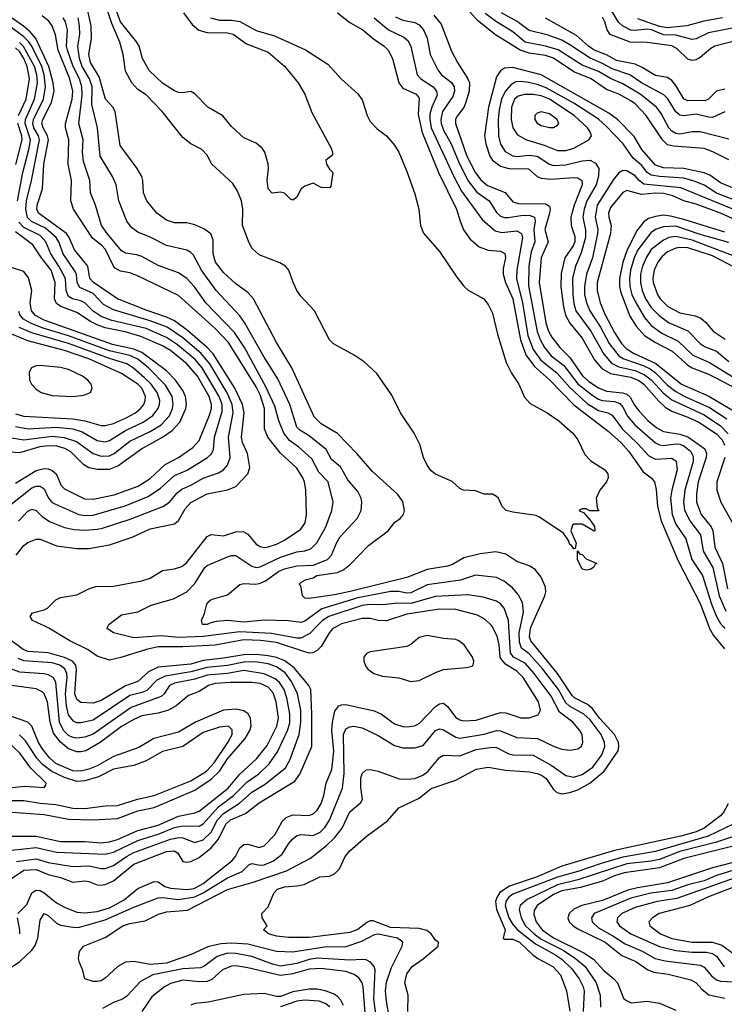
# Model space of a CAD drawing. Header units: inches. Extents: x 1308407 to 1441228, y 959628 to 1036311.
# Tile 100 of 256: x 1365390 to 1368848, y 988145 to 992980. Entities that reach past the tile are written whole.
import ezdxf

# ---------------------------------------------------------------- set-up
doc = ezdxf.new("R2010")
doc.units = ezdxf.units.IN
doc.header["$MEASUREMENT"] = 0
doc.layers.add('B3968', color=7, linetype='Continuous')
doc.layers.add('B3969', color=7, linetype='Continuous')

msp = doc.modelspace()

# ---------------------------------------------------------------- linework, layer by layer
at = {"layer": 'B3968', "color": 5}
for points, elevation in [([(1365350, 988326.7), (1365390, 988355), (1365449.2, 988410), (1365465.9, 988434.1), (1365479.6, 988470), (1365490, 988558.4), (1365510, 988590.2), (1365530, 988580.8), (1365570, 988543.3), (1365590, 988534), (1365662.1, 988522.1), (1365682.8, 988522.8), (1365810, 988559.2), (1365950, 988622.1), (1366070, 988666.8), (1366090, 988668.8), (1366170, 988659.5), (1366250, 988673), (1366290, 988692), (1366410, 988766.5), (1366482.3, 988797.7), (1366514.8, 988830), (1366530, 988836), (1366568.3, 988828.3), (1366590, 988829.2), (1366634.9, 988850), (1366678.4, 988881.6), (1366710, 988932.8), (1366730, 988957.9), (1366750, 988973.5), (1366770, 988978.7), (1366830, 988973.6), (1366865.4, 988990), (1366887.6, 989012.4), (1366910.2, 989049.8), (1366973.5, 989206.5), (1366982.1, 989277.9), (1366979.9, 989470), (1366990, 989496.8), (1367010, 989507.3), (1367030.1, 989510.1), (1367070, 989502), (1367150, 989464.4), (1367230, 989415.7), (1367270, 989403.7), (1367330, 989403.9), (1367370, 989415), (1367430, 989489.4), (1367450, 989497.5), (1367470, 989492.6), (1367530, 989456.3), (1367550, 989451.5), (1367670, 989471.6), (1367730, 989489.7), (1367750, 989488.3), (1367830, 989455.7), (1367930.8, 989450.8), (1368013.7, 989410), (1368050, 989398.5), (1368090, 989392.6), (1368130, 989398.6), (1368146.8, 989413.2), (1368153.8, 989430), (1368149.9, 989470), (1368138.6, 989490), (1368104.9, 989530), (1368039.6, 989579.6), (1367997.9, 989657.9), (1367914.6, 989770), (1367870, 989819.4), (1367814.2, 989850), (1367798.5, 989870), (1367790.6, 990000)], 3060), ([(1365381.4, 988590), (1365424.6, 988635.4), (1365450, 988692.7), (1365470, 988706), (1365490, 988702.9), (1365510, 988692.9), (1365570, 988642.5), (1365610, 988622.5), (1365670, 988597.7), (1365710, 988593.3), (1365770, 988599.8), (1365830, 988618.5), (1365902.3, 988657.7), (1365970, 988713.3), (1366050, 988748.3), (1366070, 988745.8), (1366103, 988723), (1366130, 988714.9), (1366210, 988708), (1366246.7, 988713.3), (1366290, 988738.1), (1366430.9, 988849.1), (1366448.7, 988871.3), (1366470, 988912.5), (1366490, 988929.6), (1366510, 988930.5), (1366564.7, 988915.3), (1366590, 988923.3), (1366642.5, 988977.5), (1366677.8, 989042.2), (1366697.6, 989062.4), (1366730, 989075.8), (1366810, 989072.6), (1366830, 989080.1), (1366850, 989098.3), (1366869.1, 989130.9), (1366882.8, 989170), (1366894.3, 989230), (1366922.3, 989297.7), (1366932, 989388), (1366922.1, 989490), (1366924.5, 989530), (1366936.3, 989583.7), (1366956.4, 989610), (1366970, 989616), (1366990, 989617.1), (1367130, 989586.6), (1367166, 989570), (1367230, 989522.9), (1367270, 989509.1), (1367290, 989506.9), (1367327.8, 989512.2), (1367350, 989524.4), (1367430, 989607), (1367450, 989619.8), (1367470, 989622.8), (1367490, 989607.8), (1367530, 989553.4), (1367550, 989542.2), (1367570, 989537.5), (1367630, 989540.7), (1367750, 989577.5), (1367775.5, 989575.5), (1367850, 989551.8), (1367890, 989551.4), (1367934.3, 989565.7), (1367946.8, 989590), (1367936.6, 989630), (1367861.7, 989750), (1367830, 989781.5), (1367774.9, 989814.9), (1367755.8, 989835.8), (1367748.6, 989850), (1367742.9, 989910), (1367733, 989953), (1367708.2, 990000)], 3080), ([(1366945.8, 990000), (1366927.5, 989990), (1366910, 989969.9), (1366870, 989901.8), (1366850, 989882), (1366828.9, 989871.1), (1366810, 989869.9), (1366790, 989875.2), (1366650, 989921.4), (1366571, 989931), (1366490, 989933.9), (1366350, 989909), (1366190, 989900.6), (1366070, 989900.2), (1366013, 989887), (1365887.1, 989847.1), (1365830, 989835.6), (1365770, 989854.2), (1365725.4, 989885.4), (1365635.6, 989930), (1365532.3, 989992.3), (1365516, 990000)], 3080), ([(1367219.6, 987990), (1367190, 988160.7), (1367184.6, 988210), (1367190, 988253.8), (1367214.9, 988325.1), (1367267.8, 988430), (1367269.8, 988450), (1367243.9, 988470), (1367150, 988489.9), (1367130, 988485.8), (1367067.3, 988452.7), (1366990, 988426.6), (1366885.6, 988425.6), (1366730, 988400.4), (1366650, 988404), (1366510, 988440.4), (1366430, 988445.6), (1366377.9, 988442.1), (1366312.6, 988427.4), (1366231.3, 988388.7), (1366110, 988346), (1366030, 988340.7), (1365950, 988355.1), (1365908.8, 988351.2), (1365871.6, 988330), (1365810, 988272.3), (1365790, 988260.5), (1365770, 988257.4), (1365750, 988257.4), (1365709.2, 988270), (1365699.3, 988310), (1365682.7, 988350), (1365679.3, 988370), (1365684.1, 988404.1), (1365702.4, 988430), (1365810, 988473), (1365896.4, 988530), (1365930, 988541.8), (1366005.6, 988554.4), (1366071.9, 988588.1), (1366110, 988599), (1366213.1, 988606.9), (1366410, 988708), (1366535.7, 988744.3), (1366700, 988800), (1366817.4, 988862.6), (1366896.1, 988923.9), (1366936.1, 988963.9), (1366973.4, 989010), (1367009.9, 989090), (1367064.4, 989135.6), (1367072.7, 989150), (1367063.5, 989210), (1367064.7, 989255.3), (1367070, 989278), (1367090, 989295.6), (1367110, 989297.3), (1367150, 989290.2), (1367251.6, 989251.6), (1367290, 989249.7), (1367330, 989254.2), (1367368.4, 989270), (1367392.3, 989287.7), (1367450, 989356.8), (1367470, 989368.1), (1367550, 989365.5), (1367630, 989396.4), (1367710, 989407.6), (1367730, 989406), (1367790, 989374.9), (1367810, 989369.7), (1367910, 989367.9), (1367999.1, 989319.1), (1368070, 989268.3), (1368110, 989260.1), (1368150, 989272.6), (1368202.7, 989310), (1368247.9, 989370), (1368262, 989410), (1368260.8, 989430), (1368243.5, 989470), (1368190, 989541.7), (1368158.5, 989570), (1368089.1, 989609.1), (1368070, 989625.4), (1368035.1, 989690), (1367956.8, 989790), (1367890, 989865.7), (1367853, 989893), (1367843.7, 989923.7), (1367840.8, 989970), (1367847.3, 990000)], 3040), ([(1366846.7, 990000), (1366813.5, 989966.5), (1366770, 989942.9), (1366750, 989942.3), (1366626.5, 989966.5), (1366470, 989974), (1366290, 989950.6), (1366170, 989946.9), (1366085, 989955), (1365950, 989944.7), (1365850, 989969.8), (1365819.7, 989990), (1365823.2, 990000)], 3060), ([(1367295.3, 988110), (1367296, 988190), (1367280.2, 988250), (1367290, 988294.6), (1367316.8, 988330), (1367370, 988368), (1367444, 988430), (1367445.1, 988450), (1367430, 988460.3), (1367409.3, 988490), (1367387.5, 988507.5), (1367350, 988517), (1367210, 988521.9), (1367125.1, 988554.9), (1367110, 988554.7), (1367093, 988547), (1367050, 988511.8), (1367010, 988496.5), (1366812.7, 988472.7), (1366710, 988472.7), (1366650, 988479.1), (1366611.8, 988490), (1366586, 988510), (1366604, 988530), (1366579.3, 988570), (1366579, 988590), (1366610, 988622.8), (1366638, 988690), (1366654.8, 988710), (1366690, 988721.9), (1366750, 988725.8), (1366786.3, 988733.7), (1366863.5, 988770), (1366910, 988774.4), (1366935.2, 988784.8), (1366959.8, 988810), (1366987.1, 988870), (1367010, 988898.2), (1367090, 988968.5), (1367194.6, 989045.4), (1367250.8, 989109.2), (1367350, 989157.6), (1367410, 989205.1), (1367530, 989245), (1367630, 989299.8), (1367690, 989308.8), (1367774.1, 989294.1), (1367890, 989285.7), (1367930, 989278.1), (1367951.6, 989270), (1367973.8, 989253.8), (1368010, 989199.2), (1368025.5, 989185.5), (1368050, 989179.1), (1368090, 989185.1), (1368130, 989198.7), (1368188.6, 989230), (1368259.2, 989290), (1368327, 989390), (1368331.1, 989410), (1368328.8, 989430), (1368308.7, 989470), (1368235, 989550), (1368199.1, 989599.1), (1368176.5, 989616.5), (1368113.3, 989650), (1368101.4, 989661.4), (1368030, 989768.5), (1367899.3, 989930), (1367892.4, 989950), (1367896.6, 989990), (1367901, 990000)], 3020), ([(1368771.6, 990000), (1368773.9, 989993.9), (1368795.4, 989955.4), (1368849.1, 989890)], 3020), ([(1368842.6, 990000), (1368850.5, 989990.5)], 3040), ([(1365300.3, 988730), (1365410, 988803.1), (1365470, 988806), (1365530, 988782.2), (1365590, 988766.9), (1365650, 988745), (1365710, 988751.3), (1365730, 988748.3), (1365770, 988731), (1365790, 988729.3), (1365810, 988732.6), (1365850, 988751.5), (1365950, 988832.4), (1366110, 988895.1), (1366150, 988898.2), (1366166.7, 988886.7), (1366190, 988846.6), (1366210, 988842.2), (1366230, 988846.4), (1366270, 988865.8), (1366330, 988913), (1366365, 988955), (1366402.4, 989030), (1366423.8, 989050), (1366498.1, 989081.9), (1366565.5, 989134.5), (1366739.8, 989240.2), (1366765, 989275), (1366824, 989410), (1366824.5, 989570), (1366818.1, 989690), (1366809.4, 989710), (1366737.7, 989797.7), (1366691.7, 989831.7), (1366650, 989848.1), (1366610, 989856.2), (1366550, 989862), (1366490, 989861.7), (1366390, 989843.9), (1366290, 989832.5), (1366230, 989815), (1366070, 989799.8), (1366021.8, 989778.2), (1365970, 989729.6), (1365910, 989708.2), (1365790, 989636.6), (1365750, 989622.8), (1365690, 989626.7), (1365670, 989641.4), (1365660.8, 989670), (1365669.4, 989790), (1365665.2, 989810), (1365649.2, 989829.2), (1365610, 989848), (1365530, 989870.4), (1365430, 989877.2), (1365407, 989887), (1365330, 989944)], 3120), ([(1365350, 988901.7), (1365470, 988914.6), (1365570, 988891.6), (1365810, 988881.8), (1365850, 988891.5), (1365970, 988949.8), (1366070, 988980), (1366150, 989012.5), (1366190, 989021.6), (1366270, 989019.3), (1366290, 989031), (1366365.1, 989114.9), (1366440.1, 989170), (1366504.1, 989235.9), (1366563.4, 989276.6), (1366614.1, 989325.9), (1366655.1, 989384.9), (1366704, 989490), (1366715.2, 989524.8), (1366716.3, 989570), (1366701.8, 989650), (1366688.2, 989690), (1366665.8, 989725.8), (1366643.5, 989743.5), (1366590, 989767.2), (1366490, 989783.5), (1366410, 989769.2), (1366310, 989761), (1366250, 989740.9), (1366150, 989721.8), (1366125.7, 989710), (1366099.1, 989670), (1366083.9, 989656.1), (1365937.5, 989602.5), (1365750, 989470.6), (1365710, 989456.6), (1365670, 989451.4), (1365650, 989455), (1365630, 989465.2), (1365604.7, 989490), (1365585.8, 989530), (1365566.7, 989726.7), (1365554.3, 989750), (1365530, 989762.6), (1365510, 989766.9), (1365390, 989775.9), (1365290, 989811.1)], 3160), ([(1365374.4, 988845.6), (1365470, 988858.4), (1365530, 988841.6), (1365650, 988821.7), (1365730, 988824.8), (1365790, 988811.6), (1365810, 988811.6), (1365850, 988825.7), (1365913.5, 988870), (1365950, 988889.5), (1366130, 988955.4), (1366170, 988964.2), (1366190, 988962.9), (1366250, 988938.8), (1366290, 988951.9), (1366329.3, 988990), (1366361.2, 989050), (1366390, 989082.5), (1366468.3, 989131.7), (1366530, 989186.1), (1366594.7, 989225.3), (1366693.9, 989306.1), (1366715.9, 989344.1), (1366761.2, 989470), (1366770, 989530), (1366769.7, 989590), (1366753.1, 989670), (1366723.2, 989730), (1366692.1, 989772.1), (1366650, 989801.3), (1366610, 989816.5), (1366546.1, 989826.1), (1366490, 989825.6), (1366410, 989808), (1366310, 989799.1), (1366230, 989777), (1366103.2, 989756.8), (1366063.6, 989736.4), (1366013.5, 989686.5), (1365990, 989675.7), (1365930, 989660.7), (1365750, 989539.7), (1365690, 989526.2), (1365670, 989527.7), (1365654.8, 989534.8), (1365630, 989566.8), (1365619.4, 989610), (1365614.4, 989670), (1365622.1, 989750), (1365620.6, 989770), (1365611.5, 989791.5), (1365586.5, 989810), (1365550, 989821.5), (1365410, 989831), (1365382.7, 989842.7)], 3140), ([(1365350, 988970.4), (1365470, 988970.6), (1365590, 988944.2), (1365710, 988944.1), (1365790, 988938.3), (1365830, 988941.8), (1365870, 988954.1), (1365970, 988998.5), (1366070, 989024.2), (1366170, 989068.1), (1366250, 989084.8), (1366270, 989093.2), (1366413.2, 989206.8), (1366470, 989274.4), (1366552, 989350), (1366604.1, 989415.9), (1366652, 989510), (1366659.5, 989550), (1366649, 989630), (1366634.1, 989674.1), (1366610, 989701.5), (1366570, 989719.5), (1366530, 989725.3), (1366425.6, 989725.6), (1366350, 989719.8), (1366316.1, 989710), (1366270, 989681.5), (1366218.4, 989661.6), (1366157.2, 989610), (1366119.8, 989590), (1366070, 989573.7), (1365990, 989561.9), (1365950, 989544), (1365890, 989509.3), (1365784.2, 989430), (1365714, 989390), (1365690, 989384.1), (1365670, 989385.1), (1365630, 989399.6), (1365590, 989431.6), (1365556.3, 989476.3), (1365539.3, 989530), (1365526.6, 989630), (1365510.3, 989670), (1365499.8, 989679.8), (1365470, 989693.3), (1365350, 989710.3)], 3180), ([(1365330, 989089.8), (1365510, 989076.8), (1365630, 989053.7), (1365748.8, 989051.2), (1365870, 989057.8), (1365970, 989094.2), (1366050, 989110.9), (1366250, 989196.1), (1366330, 989250.9), (1366370, 989289.4), (1366410.1, 989349.9), (1366496, 989450), (1366520.1, 989490), (1366526.2, 989510), (1366523.2, 989550), (1366510.8, 989570.8), (1366490, 989585.8), (1366450, 989594.5), (1366390.1, 989589.9), (1366252.6, 989530), (1366170, 989481.5), (1366047.5, 989450), (1365974.8, 989405.2), (1365850, 989361), (1365770, 989315.8), (1365730, 989298.9), (1365690, 989289.5), (1365650, 989291.8), (1365567.9, 989327.9), (1365535.7, 989355.7), (1365500.2, 989400.2), (1365482.1, 989430), (1365450.2, 989510.2), (1365430, 989529.9), (1365350, 989557.5)], 3220), ([(1365310, 989145.7), (1365410, 989144.9), (1365490, 989131.9), (1365566.5, 989126.5), (1365650, 989108.6), (1365710, 989106), (1365810, 989119.5), (1365870, 989121.6), (1365968.1, 989151.9), (1366049.6, 989169.6), (1366230, 989242.1), (1366307, 989290), (1366344.6, 989330), (1366411, 989430), (1366432.6, 989470), (1366432.9, 989492.9), (1366414.3, 989510), (1366370, 989505), (1366290, 989479.9), (1366190, 989411.5), (1366090, 989386.7), (1366010, 989340.6), (1365950, 989317.4), (1365850, 989299), (1365777.4, 989262.6), (1365710, 989242.4), (1365670, 989239.7), (1365610, 989257.8), (1365548.1, 989288.1), (1365502.6, 989322.6), (1365474.1, 989354.1), (1365419, 989439), (1365388.3, 989468.3)], 3240), ([(1365290, 989202.7), (1365415.3, 989215.3), (1365510, 989208.8), (1365518.4, 989221.6), (1365519.3, 989230), (1365444.3, 989304.3), (1365390, 989377.6), (1365334.9, 989430)], 3260), ([(1368866.9, 989130), (1368846.4, 989090), (1368829.1, 989070.9), (1368750.1, 989010), (1368710, 988992.5), (1368634.8, 988970), (1368310, 988899.5), (1368050, 988823.5), (1367930.1, 988770), (1367794.4, 988725.6), (1367746.7, 988693.3), (1367731, 988669), (1367725.3, 988650), (1367729.8, 988610), (1367772.9, 988510), (1367763.5, 988470), (1367770, 988465.1), (1367810, 988465.1), (1367843.1, 988450), (1367907.9, 988387.9), (1367932.3, 988370), (1368007.4, 988330), (1368044.7, 988290), (1368074.1, 988210), (1368090.5, 988110.5)], 3020), ([(1368891.6, 989030), (1368768.8, 988970), (1368510, 988895.9), (1368350, 988867.9), (1368243.2, 988836.8), (1368130, 988796.6), (1368030, 988769.4), (1367810, 988685.3), (1367788.5, 988670), (1367776.6, 988650), (1367772.6, 988630), (1367790, 988570), (1367810, 988536.8), (1367833.5, 988510), (1367922.3, 988442.3), (1368017.1, 988390), (1368050, 988366.8), (1368099.1, 988319.1), (1368135.6, 988270), (1368155.4, 988230), (1368160.1, 988210), (1368156.3, 988110)], 3040), ([(1368970, 988995.4), (1368810, 988941.1), (1368630, 988895.3), (1368530, 988856.3), (1368490, 988847.7), (1368370, 988835.1), (1368130, 988756.3), (1368030, 988731.6), (1367880, 988660), (1367847, 988630), (1367840.9, 988610), (1367850.8, 988570), (1367872.6, 988530), (1367914.3, 988490), (1367950, 988464.1), (1368057.6, 988410), (1368117.2, 988370), (1368164.9, 988330), (1368220.1, 988250), (1368238.5, 988190), (1368240.5, 988130)], 3060), ([(1368976.9, 988943.1), (1368650, 988860.5), (1368530, 988814.4), (1368355.9, 988790), (1368310, 988775.9), (1368250, 988749.7), (1368142.4, 988717.6), (1368050, 988702.5), (1368010, 988684.6), (1367930.1, 988630), (1367914.9, 988605.1), (1367913.9, 988586.1), (1367924.9, 988550), (1367955, 988510), (1368010, 988471.5), (1368158.2, 988398.2), (1368206.4, 988366.4), (1368256.5, 988310), (1368306.4, 988270), (1368323.3, 988250), (1368354.2, 988174.2), (1368364.2, 988164.2), (1368391.5, 988151.5), (1368470, 988160.4), (1368530.1, 988150.1), (1368610, 988115.6)], 3080), ([(1368929.2, 988850.8), (1368790, 988814.8), (1368570, 988740.6), (1368422.8, 988717.2), (1368374.7, 988705.3), (1368250, 988654), (1368149.7, 988630.3), (1368108.9, 988611.1), (1368086.8, 988590), (1368080.9, 988570), (1368087.5, 988550), (1368106.3, 988530), (1368130, 988514.8), (1368263.4, 988450), (1368344.5, 988384.5), (1368414.5, 988354.5), (1368473.2, 988313.2), (1368502.8, 988302.8), (1368572.2, 988292.2), (1368684.7, 988264.7), (1368709.4, 988250), (1368738.3, 988218.3), (1368771.6, 988191.6), (1368850, 988174.3)], 3120), ([(1368911.5, 988808.5), (1368810, 988777.8), (1368748.7, 988751.3), (1368670, 988732), (1368590, 988703.5), (1368486.9, 988690), (1368390, 988666.6), (1368210.1, 988590), (1368196, 988570), (1368199.3, 988550), (1368230, 988519.7), (1368301.7, 988481.7), (1368360.9, 988440.9), (1368445.6, 988405.6), (1368509.6, 988369.6), (1368558.4, 988358.4), (1368730, 988336.9), (1368750, 988327.2), (1368785, 988285), (1368810, 988265.2), (1368830, 988258.3), (1368895.7, 988255.7)], 3140), ([(1368930, 988776.3), (1368615.7, 988664.3), (1368519, 988650), (1368410, 988619.6), (1368345.6, 988590), (1368324.3, 988570), (1368320.1, 988550), (1368334, 988530), (1368390, 988491.3), (1368530, 988428.5), (1368610, 988409), (1368690, 988401.2), (1368761, 988401), (1368790, 988394.8), (1368810, 988381.6), (1368848.2, 988328.2)], 3160), ([(1368941.4, 988738.6), (1368770, 988671.9), (1368679.8, 988630), (1368529.3, 988590.7), (1368496, 988570), (1368477.5, 988550), (1368482.3, 988530), (1368534.4, 988490), (1368590, 988467.1), (1368690, 988450.6), (1368790.6, 988450.6), (1368835.6, 988435.6), (1368890, 988396.1)], 3180), ([(1365389.9, 988490), (1365391.1, 988511.1), (1365379.2, 988570)], 3080), ([(1367147.9, 988027.9), (1367127.5, 988170), (1367134.3, 988314.3), (1367129.9, 988329.9), (1367112.2, 988352.2), (1367090, 988362.4), (1367070, 988364.9), (1367010, 988361), (1366850, 988371.5), (1366810, 988364.5), (1366750, 988344.8), (1366670, 988332.3), (1366630, 988341.5), (1366530, 988379.8), (1366450, 988393.7), (1366410, 988395.3), (1366359.9, 988380.1), (1366294.3, 988330), (1366276.7, 988323.3), (1366190, 988318.3), (1366043.9, 988290), (1365983, 988257), (1365915.6, 988184.4), (1365894.9, 988170), (1365850, 988153.4), (1365795.8, 988124.2)], 3060), ([(1367095, 987970), (1367075.2, 988230), (1367070.7, 988250.7), (1367055, 988275), (1367031.8, 988291.8), (1366990, 988305.5), (1366870, 988320.1), (1366810, 988316.7), (1366730, 988293.6), (1366670, 988286), (1366510, 988323.3), (1366450, 988332.8), (1366430, 988331.8), (1366385.9, 988314.1), (1366333.3, 988266.7), (1366310, 988256.1), (1366270, 988254.7), (1366190, 988262.8), (1366130, 988247.2), (1366100.8, 988230), (1366039.1, 988180.9), (1365989.4, 988110)], 3080), ([(1366978.8, 988138.8), (1366965.6, 988165.6), (1366950, 988183.4), (1366930, 988196.7), (1366890, 988211), (1366850, 988218.8), (1366810, 988218.7), (1366730, 988206), (1366670, 988182.5), (1366650, 988183), (1366590, 988197), (1366490, 988193.5), (1366315.3, 988155.3), (1366250, 988148.4), (1366230, 988139.9)], 3120), ([(1366911.7, 988131.7), (1366889, 988149), (1366860.5, 988160.5), (1366790, 988165.6), (1366750, 988159.9), (1366670, 988131.8)], 3140)]:
    msp.add_lwpolyline(points, dxfattribs=dict(at, elevation=elevation))
at = {"layer": 'B3968', "color": 5, "elevation": 3120}
msp.add_lwpolyline([(1367390, 989955.4), (1367350, 989945.9), (1367310, 989912.4), (1367290, 989901.8), (1367110, 989876.5), (1367092.1, 989867.9), (1367079.7, 989850), (1367079, 989830), (1367087, 989807), (1367099.2, 989790), (1367127.6, 989770), (1367170, 989757), (1367250, 989747.3), (1367310, 989729.4), (1367350, 989735.3), (1367430, 989774.9), (1367470, 989789.7), (1367580.7, 989799.3), (1367610, 989805.8), (1367614.8, 989810), (1367618.6, 989830), (1367612.4, 989850), (1367571.1, 989910), (1367545.3, 989930), (1367530, 989936.6), (1367470, 989941.4)], close=True, dxfattribs=at)
at = {"layer": 'B3969', "color": 5}
for points, elevation in [([(1366327.2, 992990), (1366370, 992978.7), (1366430, 992977.9), (1366470.6, 992970.6), (1366550, 992927.3), (1366640.3, 992900.3), (1366793, 992833), (1366901.5, 992761.5), (1366970, 992688), (1367050, 992616.1), (1367070, 992586.7), (1367094.6, 992510), (1367110, 992480.8), (1367144.5, 992444.5), (1367190.2, 992410), (1367230, 992363.6), (1367250, 992329), (1367290, 992234.9), (1367330, 992125.3), (1367349.5, 992050), (1367356.6, 991970), (1367371.3, 991931.3), (1367450, 991842), (1367535.2, 991715.2), (1367570, 991671.1), (1367591.7, 991651.7), (1367667.9, 991610), (1367690, 991582), (1367710, 991538.3), (1367735.4, 991435.4), (1367777.2, 991297.2), (1367803.5, 991243.5), (1367839.4, 991190), (1367867.2, 991127.2), (1367895.9, 991095.9), (1367979.1, 991050), (1368035.9, 991010), (1368105.2, 990950), (1368130, 990917), (1368164.3, 990844.3), (1368193.6, 990813.6), (1368262, 990770), (1368275.8, 990750), (1368278, 990730), (1368270.7, 990710), (1368237.3, 990670), (1368218.8, 990630), (1368223.6, 990583.6), (1368232, 990568), (1368188, 990568), (1368170, 990578), (1368150, 990578), (1368134, 990570), (1368158, 990558), (1368190, 990522), (1368210.7, 990490.7), (1368212, 990470), (1368209, 990469), (1368150, 990502), (1368110, 990502), (1368102.8, 990497.2), (1368094.8, 990470), (1368121.6, 990410), (1368116, 990384), (1368110, 990382), (1368098.6, 990398.6), (1368090, 990402.9), (1368083.1, 990423.1), (1368058.2, 990458.2), (1367938, 990538), (1367924.7, 990544.7), (1367810, 990561.1), (1367777.2, 990570), (1367758, 990590), (1367739.3, 990630), (1367730, 990639.3), (1367710, 990649.3), (1367669.5, 990649.5), (1367626.8, 990666.8), (1367568.7, 990670), (1367550, 990678), (1367512.9, 990712.9), (1367430, 990748.4), (1367410, 990765.1), (1367390, 990792), (1367372.3, 990830), (1367353.2, 990893.2), (1367326.6, 990950), (1367258.9, 991050), (1367215.9, 991135.9), (1367142.5, 991242.5), (1367080.7, 991300.7), (1367032.3, 991332.3), (1366930, 991387.8), (1366910, 991407.8), (1366836.1, 991550), (1366770, 991622.4), (1366750, 991651), (1366730, 991693.7), (1366711.3, 991750), (1366695.3, 991770), (1366666.7, 991786.7), (1366565, 991825), (1366530, 991858.9), (1366512.1, 991892.1), (1366483.4, 991970), (1366485.2, 992050), (1366477.9, 992090), (1366458.3, 992138.3), (1366435.4, 992175.4), (1366332.5, 992270), (1366310, 992314.5), (1366283.6, 992343.6), (1366230, 992370.8), (1366190, 992401.1), (1366088.5, 992530), (1366010, 992611.1), (1365970, 992637.4), (1365941.1, 992670), (1365910, 992728.2), (1365897.4, 992810), (1365880.6, 992870), (1365842.2, 992962.2), (1365790, 993121.1)], 2980), ([(1367901, 990000), (1367967, 990150), (1367971.8, 990170), (1367970, 990193.6), (1367950, 990242.6), (1367919.8, 990279.8), (1367890, 990297.4), (1367830, 990319), (1367775.8, 990355.8), (1367726.4, 990366.4), (1367650, 990357.7), (1367570, 990337.8), (1367514.6, 990305.4), (1367490, 990297), (1367390, 990280.3), (1367290, 990240.1), (1367011.8, 990171.8), (1366935.8, 990155.8), (1366810, 990137.6), (1366790, 990139.7), (1366778.7, 990150), (1366771.7, 990191.7), (1366762.7, 990210), (1366770, 990216.3), (1366792.7, 990230), (1366830, 990239.8), (1366848.6, 990250), (1366950, 990265.6), (1366980.3, 990279.7), (1367013.3, 990306.7), (1367101.5, 990398.5), (1367198, 990470), (1367229.3, 990510.7), (1367257.8, 990530), (1367274, 990550), (1367279.2, 990570), (1367270, 990613.5), (1367244.8, 990650), (1367121.2, 990761.2), (1367044.5, 990850), (1366950, 990947.6), (1366870, 990995.2), (1366834.9, 991030), (1366724.9, 991270), (1366650, 991394.8), (1366537.4, 991610), (1366510, 991640.6), (1366450, 991683.2), (1366390, 991738), (1366351.4, 991790), (1366339.7, 991830), (1366339.4, 991899.4), (1366327.8, 991927.8), (1366293.4, 991953.4), (1366250, 991973), (1366210, 991982), (1366150, 991983), (1366110, 991995.6), (1366062.8, 992030), (1366013.7, 992090), (1365997.3, 992130), (1365995, 992190), (1365989.1, 992210), (1365965.8, 992250), (1365883.1, 992363.1), (1365858.5, 992530), (1365846.9, 992550), (1365811.6, 992590), (1365779.8, 992699.8), (1365737.3, 992770), (1365728.9, 992810), (1365742.8, 992890), (1365740.8, 992950), (1365723.8, 993023.8)], 3020), ([(1366193.2, 993013.2), (1366236.5, 992956.5), (1366269, 992929), (1366310, 992917), (1366410, 992915.8), (1366437.6, 992910), (1366502.3, 992862.3), (1366610, 992820.8), (1366690, 992752.6), (1366756.3, 992670), (1366790, 992615.3), (1366824.1, 992524.1), (1366918.8, 992350), (1366926, 992330), (1366924.7, 992315.3), (1366892, 992290), (1366896, 992270), (1366910, 992246.8), (1366926.8, 992230), (1366917.3, 992162.7), (1366910, 992155.3), (1366870, 992156), (1366830, 992178), (1366790, 992162.7), (1366771, 992150), (1366750, 992108.7), (1366730, 992094), (1366719, 992099), (1366689.1, 992129.1), (1366670, 992134), (1366629.1, 992129.1), (1366609, 992150), (1366604.5, 992190), (1366611.6, 992250), (1366609.7, 992270), (1366593.7, 992330), (1366580.5, 992350), (1366550, 992373.7), (1366490, 992400.4), (1366430, 992455.6), (1366387.5, 992507.5), (1366314, 992550), (1366250, 992615.6), (1366230, 992627.8), (1366190, 992621.5), (1366170, 992623.1), (1366150, 992631.1), (1366090, 992668.7), (1366026, 992730), (1365992.1, 992790), (1365975.5, 992850), (1365964.7, 992870), (1365885.3, 992970), (1365855, 993050)], 2960), ([(1366950, 993013.6), (1367010, 992966.9), (1367074.3, 992930), (1367125.7, 992885.7), (1367178.6, 992850), (1367198.4, 992830), (1367220.4, 992790), (1367250, 992669.4), (1367270, 992644.5), (1367335.1, 992615.1), (1367350, 992594.9), (1367346.1, 992513.9), (1367365.7, 992425.7), (1367445.6, 992230), (1367533.9, 992050), (1367551.3, 991990), (1367568.9, 991948.9), (1367601.6, 991901.6), (1367645, 991865), (1367690, 991848.2), (1367750, 991843.1), (1367771.4, 991831.4), (1367773.8, 991810), (1367762.3, 991757.7), (1367762.1, 991730), (1367774.6, 991690), (1367810.3, 991610), (1367847.9, 991407.9), (1367874.8, 991334.8), (1367916.6, 991276.6), (1367990, 991211.2), (1368110, 991089.4), (1368278.8, 990958.8), (1368341.6, 990901.6), (1368379.7, 990859.7), (1368450, 990759.2), (1368489.5, 990729.5), (1368505.5, 990710), (1368513.5, 990673.5), (1368520.1, 990590), (1368538.6, 990518.6), (1368622.4, 990322.4), (1368730, 990113.2), (1368771.6, 990000)], 3020), ([(1367423.1, 993003.1), (1367458.4, 992958.4), (1367510, 992824.9), (1367538.9, 992770), (1367589.6, 992690), (1367597, 992670), (1367595.8, 992630), (1367578.5, 992570), (1367570, 992549.2), (1367535.3, 992504.7), (1367529.7, 992490), (1367529.3, 992470), (1367584.3, 992310), (1367627.4, 992227.4), (1367653.3, 992193.3), (1367686.6, 992166.6), (1367772.2, 992132.2), (1367810, 992085), (1367838.1, 992078.1), (1367970, 992075.3), (1367990, 992064), (1367993.6, 992050), (1367990.4, 992030.4), (1367967, 991950), (1367984.3, 991890), (1367949.8, 991810), (1367939.1, 991690), (1367971.6, 991491.6), (1367985.9, 991450), (1368001.8, 991421.8), (1368040.3, 991370), (1368090, 991321.6), (1368152, 991232), (1368183.5, 991203.5), (1368230, 991172.8), (1368270, 991155.3), (1368348.3, 991148.3), (1368370, 991141.1), (1368386.2, 991126.2), (1368407.4, 991087.4), (1368430, 991057.7), (1368472.5, 991012.5), (1368516.5, 990976.5), (1368550, 990957.6), (1368630, 990945.3), (1368670, 990932.1), (1368752.3, 990872.3), (1368761.4, 990850), (1368759.9, 990830), (1368719.4, 990710), (1368711.3, 990651.3), (1368711.6, 990610), (1368734.4, 990550), (1368783.5, 990490), (1368791.8, 990471.8), (1368801.8, 990390), (1368840.1, 990310), (1368864.6, 990184.6)], 3080), ([(1368870, 992292), (1368791.8, 992331.8), (1368750, 992347.1), (1368598.6, 992358.6), (1368570, 992366.1), (1368544.8, 992390), (1368464.9, 992510), (1368410, 992567.5), (1368390, 992582.3), (1368330, 992614), (1368270, 992638.2), (1368194.3, 992690), (1368110, 992723.7), (1368010, 992791.2), (1367970, 992804.6), (1367890, 992816.6), (1367846, 992830), (1367725.8, 992905.8), (1367636.8, 992976.8), (1367599.2, 993019.2)], 3080), ([(1368870, 992392.8), (1368730, 992429.1), (1368690, 992429.9), (1368630, 992418.8), (1368610, 992421.8), (1368590, 992433.4), (1368576.2, 992450), (1368538.9, 992518.9), (1368515, 992550), (1368435.3, 992615.3), (1368350, 992665.1), (1368290, 992691.3), (1368230, 992725.8), (1368150, 992756.9), (1368032.4, 992832.4), (1367970, 992851), (1367870, 992870.6), (1367810, 992920.5), (1367730, 992969.3), (1367674.7, 993010)], 3060), ([(1368850, 992527.9), (1368790, 992500.4), (1368770, 992501.2), (1368710, 992516.9), (1368650, 992507.8), (1368630, 992510.9), (1368610, 992528.1), (1368571.2, 992591.2), (1368551.8, 992611.8), (1368442.5, 992670), (1368384.2, 992710), (1368298.6, 992738.6), (1368250, 992765.6), (1368190, 992790.7), (1368090, 992857.6), (1368050, 992879.2), (1367984.3, 992904.3), (1367890, 992927.8), (1367832.1, 992972.1), (1367753.9, 993013.9)], 3040), ([(1368930, 992946.3), (1368770, 992915), (1368710, 992886.7), (1368690, 992882.4), (1368610, 992904.6), (1368550, 992905.2), (1368491.4, 992930), (1368470, 992934.2), (1368410, 992926.8), (1368390, 992929), (1368348.8, 992950), (1368328.6, 992968.6), (1368290, 993033)], 2960), ([(1365372.7, 990350), (1365410, 990397.4), (1365430, 990412.6), (1365470, 990429.4), (1365490, 990429.4), (1365570, 990396.6), (1365670, 990383), (1365730, 990383.4), (1365830, 990402), (1365941.9, 990438.1), (1366030, 990479), (1366150, 990503.9), (1366170, 990521.1), (1366201.9, 990578.1), (1366230.3, 990609.7), (1366310, 990652.4), (1366410, 990671.4), (1366450, 990686.9), (1366510.4, 990749.6), (1366518.9, 990781.1), (1366507.7, 990850), (1366483.3, 990903.3), (1366477.9, 990930), (1366491, 991050), (1366484.2, 991090), (1366446.4, 991170), (1366339.5, 991339.5), (1366310, 991370.5), (1366213.8, 991453.8), (1366150, 991501.1), (1366110, 991519.8), (1366010, 991553.1), (1365870, 991609.6), (1365751.9, 991690), (1365734.8, 991710), (1365724.7, 991770), (1365658.8, 991850), (1365633.3, 991910), (1365619.6, 991930), (1365481.6, 992030), (1365474.7, 992050), (1365475.7, 992070), (1365501.5, 992150), (1365509, 992270), (1365531, 992390), (1365527.1, 992410), (1365504.4, 992450), (1365499.2, 992470), (1365503.8, 992490), (1365546.3, 992573.7), (1365558.7, 992630), (1365554.3, 992670), (1365533.4, 992750), (1365468.4, 992888.4), (1365441, 992921), (1365408.9, 992948.9), (1365350.3, 992990)], 3120), ([(1365516, 990000), (1365452.8, 990030), (1365440.5, 990050), (1365452.7, 990067.3), (1365510, 990081.8), (1365525.6, 990090), (1365568.1, 990131.9), (1365590, 990142.9), (1365670, 990155.5), (1365730, 990185.6), (1365763.7, 990196.3), (1365850, 990197.4), (1365990, 990223.8), (1366030, 990238.1), (1366090, 990275.5), (1366150, 990284.1), (1366184.9, 990295.1), (1366210, 990315.1), (1366310, 990442.3), (1366330, 990451.9), (1366390, 990445.5), (1366450, 990465.7), (1366486.4, 990466.4), (1366510, 990453.9), (1366550, 990405.1), (1366570, 990392.6), (1366590, 990388.7), (1366610, 990391.1), (1366650, 990404.4), (1366690, 990424.4), (1366770, 990478.2), (1366791.1, 990510), (1366798.1, 990550), (1366794.2, 990670), (1366787.7, 990710), (1366779.6, 990730), (1366750, 990778.4), (1366670, 990851.5), (1366608, 990930), (1366591.7, 990971.7), (1366591.2, 991070), (1366570, 991137.1), (1366550, 991177.7), (1366414.1, 991394.1), (1366350, 991463.7), (1366170, 991626.1), (1365964.6, 991724.6), (1365930, 991736.9), (1365885.1, 991745.1), (1365859.3, 991759.3), (1365850, 991770), (1365811.3, 991851.3), (1365792.2, 991872.2), (1365746.7, 991906.7), (1365653.7, 992050), (1365641.3, 992090), (1365643.6, 992190), (1365627.4, 992270), (1365630.6, 992390), (1365614.7, 992450), (1365614, 992470), (1365647.9, 992590), (1365651.5, 992630), (1365636.5, 992690), (1365578.6, 992830), (1365565.7, 992905.7), (1365549.9, 992950), (1365532.5, 992972.5), (1365499.9, 992999.9)], 3080), ([(1365823.2, 990000), (1365826.6, 990010), (1365890, 990057.2), (1365970, 990072.4), (1366035.8, 990104.2), (1366144.3, 990135.7), (1366210, 990170.8), (1366249.2, 990210.8), (1366297.8, 990290), (1366310, 990300.2), (1366410, 990342.2), (1366430, 990348.3), (1366450, 990348.3), (1366530, 990296.3), (1366550, 990290.6), (1366570, 990292.4), (1366670, 990340.4), (1366750, 990366.2), (1366790, 990371.1), (1366818.7, 990381.3), (1366848.5, 990411.5), (1366893.1, 990490), (1366921.6, 990570), (1366928.4, 990610), (1366903.4, 990710), (1366858.4, 990758.4), (1366823.4, 990823.4), (1366760.2, 990880.2), (1366713.6, 990913.6), (1366686.7, 990950), (1366661.1, 991010), (1366642.1, 991082.1), (1366597.2, 991177.2), (1366493.9, 991370), (1366443.8, 991443.8), (1366303.4, 991590), (1366247.5, 991667.5), (1366210, 991709.9), (1366170, 991736.5), (1366070, 991772.6), (1365990, 991816.7), (1365965.3, 991825.3), (1365910, 991834.3), (1365890, 991845.6), (1365818.8, 991930), (1365791.6, 991970), (1365762.6, 992070), (1365737.4, 992130), (1365733.7, 992190), (1365703.3, 992283.3), (1365698.4, 992330), (1365701, 992390), (1365680.3, 992470), (1365695.9, 992610), (1365694.6, 992650), (1365682.9, 992690), (1365652.9, 992750), (1365624.3, 992830), (1365620.1, 992850), (1365624.5, 992930), (1365615, 992970), (1365603.8, 992990)], 3060), ([(1367847.3, 990000), (1367862.4, 990070), (1367858.4, 990118.4), (1367837.2, 990157.2), (1367808.4, 990190), (1367770, 990221.7), (1367730, 990240.5), (1367627.2, 990252.8), (1367552.8, 990227.2), (1367390, 990205.4), (1367310, 990166.1), (1367290, 990163.9), (1367250, 990172.1), (1367212.3, 990172.3), (1367050, 990140.8), (1366872.7, 990087.3), (1366790, 990026.2), (1366770, 990020.1), (1366710, 990027.2), (1366590, 990031.2), (1366490, 990020.6), (1366410, 990029.2), (1366354.9, 990025.1), (1366322.7, 990017.3), (1366310, 990009.5), (1366287.6, 990010), (1366282, 990030), (1366296.6, 990063.4), (1366308.1, 990110), (1366317.9, 990122.1), (1366330, 990132.9), (1366410, 990155.1), (1366470, 990206), (1366490, 990211.8), (1366548.3, 990208.3), (1366570, 990212.3), (1366596, 990224), (1366659.9, 990270), (1366690, 990283.3), (1366750, 990298.3), (1366830, 990302.1), (1366901, 990330), (1366920.2, 990350), (1366944.4, 990410), (1366961.4, 990438.6), (1367046.6, 990530), (1367066.6, 990570), (1367069.9, 990610), (1367066, 990630), (1367050, 990662.5), (1367000.8, 990720.8), (1366964.7, 990784.7), (1366920.9, 990820.9), (1366893.7, 990870), (1366810, 990937.3), (1366764.7, 990964.7), (1366750, 990979.8), (1366715.8, 991090), (1366656.2, 991216.2), (1366590, 991323.1), (1366493.9, 991493.9), (1366470, 991526.6), (1366354.3, 991650), (1366281.5, 991750), (1366243.1, 991823.1), (1366230, 991837), (1366210, 991847.9), (1366110, 991871.7), (1366030, 991912.2), (1365970, 991936.5), (1365939, 991959), (1365915, 991990), (1365876.1, 992090), (1365863.2, 992170), (1365844.9, 992210), (1365784.8, 992310), (1365771.7, 992450), (1365744.5, 992564.5), (1365745.1, 992650), (1365733.2, 992690), (1365696.5, 992750), (1365683.2, 992790), (1365675.1, 992850), (1365685.2, 992910), (1365684.1, 992950), (1365677, 992990)], 3040), ([(1367130.1, 992990.1), (1367200.5, 992930), (1367274.7, 992894.7), (1367296.7, 992876.7), (1367309, 992849), (1367341.3, 992710), (1367358.7, 992690), (1367419.3, 992650), (1367436.1, 992630), (1367438.5, 992610), (1367412.1, 992550), (1367403.6, 992516.4), (1367402.3, 992490), (1367409.3, 992450), (1367520.2, 992210), (1367558.6, 992138.6), (1367659, 991999), (1367723.6, 991943.6), (1367755.7, 991935.7), (1367830, 991943.8), (1367852.4, 991930), (1367857.6, 991910), (1367829.7, 991750), (1367828.1, 991710), (1367857.4, 991590), (1367883.5, 991430), (1367910, 991359.9), (1367947.7, 991307.7), (1368026, 991246), (1368091.9, 991171.9), (1368175.9, 991095.9), (1368230, 991061.1), (1368276.5, 991050), (1368297.7, 991037.7), (1368348.7, 990970), (1368420.6, 990900.6), (1368477.6, 990837.6), (1368510, 990822.4), (1368590, 990826.3), (1368611.9, 990811.9), (1368617.5, 990770), (1368590.1, 990669.9), (1368584, 990630), (1368591.7, 990550), (1368610, 990502), (1368658.6, 990430), (1368689, 990330), (1368740.7, 990250), (1368786, 990110), (1368810.6, 990050), (1368830, 990015.2), (1368842.6, 990000)], 3040), ([(1367234.2, 992994.2), (1367270, 992977.8), (1367330, 992966.5), (1367350, 992954.3), (1367371.2, 992931.2), (1367390.5, 992890), (1367404.1, 992810), (1367443.8, 992730), (1367460.5, 992710), (1367510, 992671.1), (1367522.4, 992650), (1367523.6, 992630), (1367516.3, 992603.7), (1367464.9, 992530), (1367456.6, 992490), (1367458.4, 992470), (1367470, 992437.7), (1367507.5, 992370), (1367543.7, 992283.7), (1367590.1, 992190), (1367634, 992134), (1367693.8, 992090), (1367730, 992033), (1367750, 992016.1), (1367770, 992009.3), (1367789.4, 992009.4), (1367850, 992019.3), (1367890, 992020.7), (1367916.9, 992010), (1367920.1, 991990), (1367913, 991950), (1367918.7, 991890), (1367899.8, 991840.2), (1367888.7, 991770), (1367886.7, 991673.3), (1367929, 991449), (1367943.8, 991410), (1367966.2, 991370), (1367998.4, 991330), (1368061.4, 991281.4), (1368130, 991191.9), (1368197.8, 991137.8), (1368230, 991116.6), (1368249.4, 991109.4), (1368310, 991104.8), (1368335.6, 991095.6), (1368350, 991077.9), (1368373.1, 991033.1), (1368409.2, 990990), (1368510, 990902), (1368530, 990892.3), (1368550, 990889.4), (1368610, 990897.3), (1368630, 990895.2), (1368650, 990887.8), (1368681.7, 990861.7), (1368695.1, 990835.1), (1368695.8, 990810), (1368655.1, 990670), (1368648.5, 990610), (1368653.2, 990573.2), (1368678.5, 990518.5), (1368731.9, 990450), (1368744.9, 990370), (1368792.2, 990290), (1368823.6, 990150), (1368856, 990076)], 3060), ([(1368850, 992639.1), (1368810, 992629.2), (1368770.6, 992589.4), (1368755.9, 992584.1), (1368670, 992581.9), (1368650, 992592.2), (1368610, 992657.7), (1368590, 992682.3), (1368570, 992696.7), (1368510, 992705.8), (1368445.8, 992745.8), (1368410, 992761.2), (1368319.7, 992779.7), (1368270, 992807.6), (1368210, 992831), (1368181.2, 992850), (1368122.3, 992902.3), (1367970, 992988.4)], 3020), ([(1368930, 992883.3), (1368802.2, 992850), (1368781.8, 992838.2), (1368730, 992793.8), (1368710, 992782.7), (1368690, 992779.4), (1368670, 992787), (1368617.2, 992837.2), (1368590, 992852.7), (1368470, 992867.7), (1368386.6, 992870), (1368287.5, 992907.5), (1368272.6, 992930), (1368262.4, 992970), (1368250, 992993.1)], 2980), ([(1368839, 992990), (1368747.3, 992972.7), (1368663.7, 992950), (1368570, 992940.4), (1368530, 992947.5), (1368424.3, 992984.3)], 2940), ([(1365383.3, 990516.7), (1365430, 990567), (1365450, 990575.9), (1365470, 990570.1), (1365500.9, 990540.9), (1365536.5, 990516.5), (1365610, 990486.2), (1365657, 990477), (1365710, 990473.6), (1365770, 990477.4), (1365796.2, 990483.8), (1365932.4, 990527.6), (1366093.2, 990590), (1366125, 990610), (1366163.4, 990656.6), (1366185, 990675), (1366230, 990693.8), (1366290, 990728.4), (1366365.1, 990754.9), (1366390.3, 990769.7), (1366410, 990793.2), (1366423.1, 990830), (1366414.9, 990930), (1366437.2, 991050), (1366432.7, 991090), (1366407.9, 991147.9), (1366323.1, 991290), (1366280.6, 991340.6), (1366190, 991418.4), (1366113.7, 991470), (1366030, 991502.1), (1365850, 991555), (1365801.1, 991581.1), (1365750, 991635.7), (1365684.7, 991664.7), (1365671.3, 991690), (1365668.5, 991728.5), (1365662.8, 991742.8), (1365602.7, 991830), (1365581.2, 991890), (1365568.9, 991910), (1365516.1, 991956.1), (1365448.4, 991988.4), (1365429, 992009), (1365420, 992050), (1365423.3, 992090), (1365448.3, 992190), (1365487.7, 992390), (1365482.5, 992410), (1365459.8, 992450), (1365455, 992470), (1365458.4, 992490), (1365507, 992590), (1365515.8, 992650), (1365509.4, 992710), (1365498.4, 992750), (1365449.6, 992849.6), (1365433.2, 992873.2), (1365410, 992896), (1365333.2, 992953.2)], 3140), ([(1365378.5, 992090), (1365405.5, 992230), (1365437.1, 992350), (1365443.4, 992390), (1365416.6, 992470), (1365417.8, 992490), (1365462.5, 992590), (1365476.5, 992670), (1365474.7, 992710), (1365463.1, 992750), (1365409, 992849), (1365388.5, 992868.5)], 3160), ([(1365384, 992510), (1365422, 992590), (1365438.6, 992690), (1365427.3, 992750), (1365410.4, 992790.4), (1365390, 992822.5), (1365370, 992842)], 3180), ([(1368963.6, 992123.6), (1368830, 992178.7), (1368776.6, 992216.6), (1368750, 992228.2), (1368650, 992250.2), (1368550, 992253.4), (1368510, 992266.2), (1368443, 992343), (1368406.1, 992406.1), (1368323.7, 992490), (1368281.1, 992521.1), (1367950, 992709.7), (1367810, 992745.1), (1367770, 992742.9), (1367750, 992729.9), (1367730, 992699.8), (1367690.3, 992550), (1367671.5, 992410), (1367678, 992370), (1367697.4, 992310), (1367710, 992289.6), (1367750, 992261.5), (1367790, 992250.1), (1367887.4, 992247.4), (1367929.5, 992209.5), (1367950, 992201.7), (1367996.5, 992196.5), (1368110, 992205.2), (1368130, 992203.1), (1368148.6, 992190), (1368150.5, 992170), (1368111.6, 992070), (1368094.4, 992010), (1368095.9, 991970), (1368115.1, 991915.1), (1368113.8, 991890), (1368106.1, 991870), (1368064.9, 991810), (1368047, 991733), (1368046.4, 991670), (1368059.4, 991570), (1368069.1, 991529.1), (1368090, 991490.6), (1368150, 991416.3), (1368210.4, 991310), (1368247.1, 991267.1), (1368290, 991242), (1368390, 991225.4), (1368428.8, 991208.8), (1368452.7, 991190), (1368526.2, 991106.2), (1368557.7, 991077.7), (1368590, 991058.4), (1368670, 991028.6), (1368722.9, 991002.9), (1368810, 990946.9), (1368837.5, 990917.5), (1368849.2, 990890)], 3120), ([(1368950, 992074.1), (1368810, 992128.4), (1368750, 992167.4), (1368706, 992186), (1368650, 992202.1), (1368530.5, 992209.5), (1368490, 992216.9), (1368470.2, 992230.2), (1368443.5, 992263.5), (1368400.9, 992300.9), (1368351.4, 992370), (1368270, 992456.4), (1368230, 992491.3), (1368110.4, 992570.4), (1367970, 992647.4), (1367930, 992662.7), (1367887.7, 992672.3), (1367850, 992677.5), (1367825.2, 992674.8), (1367799.9, 992660.1), (1367773.1, 992626.9), (1367754.3, 992590), (1367742.6, 992537.4), (1367738.5, 992490), (1367740.4, 992410), (1367749.5, 992369.5), (1367772.5, 992332.5), (1367811.1, 992311.1), (1367830, 992308.8), (1367890, 992314.5), (1367929.5, 992309.5), (1367990, 992270.1), (1368010, 992264.5), (1368070, 992266.8), (1368150, 992286.5), (1368190, 992289.6), (1368216.4, 992276.4), (1368231.6, 992250), (1368231.4, 992211.4), (1368219.5, 992170), (1368173.7, 992090), (1368159.6, 992050), (1368154.2, 992010), (1368166.2, 991946.2), (1368167, 991910), (1368145.5, 991834.5), (1368117.7, 991770), (1368103.1, 991710), (1368104.8, 991630), (1368110, 991587.2), (1368120.2, 991550), (1368193.5, 991450), (1368257.3, 991337.3), (1368293.9, 991293.9), (1368330, 991276.1), (1368410, 991258), (1368456.8, 991236.8), (1368490, 991211.2), (1368550, 991146.7), (1368590, 991112.8), (1368750, 991038.9), (1368830, 990985), (1368866.8, 990946.8)], 3140), ([(1365371.2, 992268.8), (1365401.6, 992390), (1365399.7, 992410), (1365380.1, 992470)], 3180), ([(1368918.5, 992038.5), (1368634.7, 992154.7), (1368452.6, 992172.6), (1368430, 992189.9), (1368410, 992214), (1368370, 992237.5), (1368350, 992239.3), (1368330, 992227.8), (1368304.2, 992195.8), (1368224.7, 992070), (1368213.9, 992010), (1368227, 991950), (1368226.5, 991930), (1368200.5, 991810), (1368171.3, 991730), (1368161.4, 991670), (1368161.9, 991630), (1368171.1, 991590), (1368188.7, 991550), (1368241.1, 991470), (1368282.5, 991390), (1368330.2, 991330.2), (1368355.4, 991315.4), (1368450, 991282), (1368485.1, 991265.1), (1368510, 991246.4), (1368570, 991185.5), (1368610, 991154.3), (1368653.8, 991130), (1368775.5, 991075.5), (1368860.7, 991020.7)], 3160), ([(1368899, 991999), (1368830, 992030.4), (1368710, 992075), (1368650, 992089.9), (1368595.8, 992115.8), (1368550, 992126.4), (1368510, 992128.2), (1368442.3, 992122.3), (1368370, 992142), (1368350, 992131.8), (1368290, 992058.1), (1368280.3, 992030), (1368281.1, 992010), (1368292.3, 991970), (1368290.4, 991930), (1368223.8, 991690), (1368223.8, 991650), (1368239.6, 991590), (1368263.6, 991530), (1368310, 991443.4), (1368343.6, 991390), (1368366.1, 991366.1), (1368402.3, 991342.3), (1368512.4, 991292.4), (1368637.8, 991190), (1368771.5, 991131.5), (1368884.4, 991064.4)], 3180), ([(1368850, 991936.8), (1368650, 991999.7), (1368583.9, 992016.1), (1368550, 992019.5), (1368510, 992014), (1368476.9, 992003.1), (1368452.6, 991987.4), (1368418, 991942), (1368370, 991844.9), (1368349.8, 991790), (1368333, 991710), (1368333.8, 991670), (1368340.4, 991640.4), (1368384.7, 991524.7), (1368415, 991475), (1368456.9, 991430), (1368510, 991394.2), (1368592, 991352), (1368670, 991283.1), (1368690.8, 991270), (1368770, 991239.9), (1368810, 991219.4), (1369054.6, 991090)], 3220), ([(1365330, 990586.1), (1365450, 990680.5), (1365470, 990688.6), (1365490, 990690.1), (1365510, 990676.3), (1365531.1, 990630), (1365549.2, 990609.2), (1365561.8, 990601.8), (1365680.3, 990550), (1365710, 990544.9), (1365750, 990546.5), (1365907.4, 990592.6), (1366020.8, 990639.2), (1366081, 990679), (1366150, 990741.8), (1366211.3, 990768.7), (1366311.4, 990830), (1366331.6, 990848.4), (1366340.6, 990870), (1366346.7, 990930), (1366383.7, 991056.3), (1366383.5, 991090), (1366369.7, 991130), (1366286, 991270), (1366251.2, 991311.2), (1366163.7, 991383.7), (1366110, 991419.2), (1366010, 991463.1), (1365842.9, 991502.9), (1365790, 991521.9), (1365750, 991549.6), (1365710, 991590.3), (1365690, 991599.9), (1365649.7, 991609.7), (1365630, 991621.5), (1365618.3, 991650), (1365614.4, 991710), (1365582.8, 991770), (1365542, 991830), (1365517.7, 991890), (1365490, 991920.5), (1365410, 991960.2), (1365386.5, 991986.5)], 3160), ([(1368870, 991885.9), (1368730, 991925.7), (1368610, 991966.1), (1368550, 991963.5), (1368510.8, 991949.2), (1368487.1, 991932.9), (1368424.6, 991850), (1368405.6, 991810), (1368387.9, 991750), (1368383, 991710), (1368384.6, 991670), (1368394.5, 991630), (1368410, 991595.7), (1368456.9, 991516.9), (1368490, 991478.1), (1368541.5, 991441.5), (1368622.1, 991402.1), (1368693.4, 991333.4), (1368776, 991296), (1368890, 991226.2)], 3240), ([(1365370, 990703.4), (1365470, 990765.9), (1365510, 990776.3), (1365530, 990774.4), (1365550, 990766), (1365569, 990750), (1365593.2, 990693.2), (1365610, 990676.9), (1365707.2, 990627.2), (1365750, 990626.3), (1365852.9, 990647.1), (1365971.4, 990690), (1366030, 990726.8), (1366103.8, 990796.2), (1366170, 990830.1), (1366240.1, 990879.9), (1366270, 990914.3), (1366322.3, 991037.7), (1366331, 991070), (1366331.3, 991090), (1366319.4, 991130), (1366262.1, 991230), (1366210.3, 991290), (1366130, 991355.7), (1366090, 991378.9), (1365985, 991425), (1365907.1, 991447.1), (1365810, 991467.2), (1365770, 991481.5), (1365737.6, 991497.6), (1365670, 991542.5), (1365591.3, 991571.3), (1365570, 991586.7), (1365561.2, 991610), (1365564.2, 991690), (1365544.7, 991750), (1365497.4, 991810), (1365454.5, 991874.5), (1365370, 991938)], 3180), ([(1368910, 991814.6), (1368690, 991897.6), (1368610, 991915.8), (1368575.5, 991910), (1368550, 991898.3), (1368490, 991851.1), (1368465.7, 991814.3), (1368447.1, 991770), (1368436.4, 991730), (1368436.4, 991690), (1368445.4, 991650), (1368461.4, 991610), (1368490, 991567.5), (1368527.9, 991527.9), (1368573.9, 991493.9), (1368670, 991452), (1368730, 991389.2), (1368754.1, 991374.1), (1368810, 991351.6), (1368870, 991302.3)], 3260), ([(1368902.4, 991762.4), (1368790, 991821.1), (1368670, 991859.2), (1368630, 991861.5), (1368610, 991858), (1368570, 991839.5), (1368542.6, 991817.4), (1368522, 991790), (1368504.5, 991750), (1368496.7, 991710), (1368499, 991690), (1368520.1, 991630), (1368533.3, 991610), (1368571.5, 991571.5), (1368630, 991540.4), (1368705.5, 991525.5), (1368733.7, 991513.7), (1368755.3, 991495.3), (1368793.7, 991450), (1368852.1, 991412.1)], 3280), ([(1365290, 990860.7), (1365390, 990853.9), (1365490, 990883.7), (1365530, 990888.9), (1365570, 990886.9), (1365610, 990875.9), (1365640, 990860), (1365699.4, 990799.4), (1365730, 990780.5), (1365772.6, 990772.6), (1365830, 990773.5), (1365871.5, 990788.5), (1365987.8, 990872.2), (1366090.2, 990929.8), (1366137.5, 990962.5), (1366176, 991004), (1366205.5, 991070), (1366208.5, 991091.5), (1366203.6, 991130), (1366190, 991158.8), (1366155.3, 991210), (1366110, 991256.5), (1365990, 991346.1), (1365950, 991362.1), (1365845.1, 991385.1), (1365510, 991505.2), (1365467.7, 991527.7), (1365447.7, 991550), (1365441.8, 991590), (1365449.9, 991650), (1365432.9, 991712.9), (1365410, 991743.5), (1365350, 991763)], 3220), ([(1365330, 990929.7), (1365410, 990917.7), (1365550, 990934.7), (1365609, 990929), (1365669.4, 990909.4), (1365750, 990849), (1365790, 990836.5), (1365830, 990839), (1365853.1, 990850), (1365930, 990910.1), (1366030, 990957.4), (1366083.5, 990990), (1366124.9, 991035.1), (1366140.4, 991070), (1366143.5, 991090), (1366137.7, 991130), (1366105.1, 991185.1), (1366021.4, 991270), (1365970, 991313.4), (1365930.8, 991330.8), (1365830, 991354.2), (1365630, 991427), (1365505.7, 991465.7), (1365442.9, 991490), (1365408.9, 991508.9), (1365390.6, 991530), (1365386.4, 991546.4)], 3240), ([(1365370, 990981.8), (1365431.2, 990971.2), (1365570, 990978.9), (1365650, 990970.8), (1365697, 990957), (1365770, 990913.2), (1365810, 990907.5), (1365830, 990913.6), (1365910, 990963.3), (1365996.2, 991003.8), (1366043.8, 991036.2), (1366069.9, 991070), (1366076.1, 991090), (1366077.6, 991110), (1366064.4, 991150), (1366034.4, 991190), (1366002.1, 991222.1), (1365949.2, 991269.2), (1365916.4, 991290), (1365830, 991315.8), (1365630, 991389.2), (1365450, 991441.7), (1365387.9, 991467.9)], 3260), ([(1365370, 991045.3), (1365410, 991033), (1365650, 991019.6), (1365709.8, 991009.8), (1365790, 990986.9), (1365810, 990986.9), (1365850, 990997.2), (1365910, 991022.8), (1365957.9, 991050), (1365982.9, 991070), (1365998.4, 991090), (1366006.3, 991110), (1366007.3, 991130), (1365990, 991170.3), (1365970, 991190.2), (1365890, 991243.1), (1365730, 991314.7), (1365610, 991356.2), (1365430, 991403), (1365311.5, 991451.5)], 3280), ([(1368850.9, 990830), (1368812.3, 990710), (1368812.2, 990670), (1368830.6, 990610), (1368888.8, 990510)], 3120), ([(1367790.6, 990000), (1367788.9, 990028.9), (1367767.5, 990090), (1367750, 990111.9), (1367730, 990125), (1367664.2, 990144.2), (1367590, 990155.1), (1367430, 990147.6), (1367310, 990113.4), (1367245.7, 990114.3), (1367170, 990106.2), (1367110, 990108.8), (1367070, 990103), (1366906.6, 990050), (1366876.5, 990030), (1366846.7, 990000)], 3060), ([(1367708.2, 990000), (1367705.4, 990005.4), (1367674.5, 990034.5), (1367636.1, 990056.1), (1367530, 990083.6), (1367450, 990085.1), (1367290, 990060.4), (1367190, 990028.1), (1367150, 990029.2), (1367110, 990039.7), (1367070, 990038.7), (1366970, 990013.3), (1366945.8, 990000)], 3080)]:
    msp.add_lwpolyline(points, dxfattribs=dict(at, elevation=elevation))
for points, elevation in [([(1367910, 992613.7), (1367867.1, 992612.9), (1367835.8, 992604.2), (1367818.6, 992590), (1367803.7, 992550), (1367801.6, 992490), (1367810.6, 992450), (1367834, 992414), (1367877.3, 992390), (1367963.8, 992363.8), (1368030, 992337.9), (1368070, 992337.2), (1368110, 992348.8), (1368183.9, 992390), (1368195.7, 992410), (1368189.9, 992430), (1368176.4, 992450), (1368111.3, 992510), (1367990, 992589.7), (1367950, 992606.9)], 3160), ([(1367950, 992527.9), (1367930, 992521), (1367918.3, 992510), (1367918.6, 992490), (1367930, 992472), (1367950, 992460.2), (1367990, 992450.2), (1368010, 992451.3), (1368030, 992461.7), (1368035.5, 992470), (1368027.8, 992490), (1367990, 992517.3)], 3180), ([(1365490, 991282.5), (1365470, 991280.7), (1365447.5, 991270), (1365436.3, 991250), (1365438.1, 991210), (1365448.1, 991190), (1365470, 991165.9), (1365494.7, 991150), (1365550, 991134), (1365650, 991129), (1365704.2, 991135.8), (1365737.6, 991150), (1365745, 991170), (1365739.9, 991190), (1365724.4, 991210), (1365697.9, 991230), (1365630, 991262.6), (1365590, 991272.1)], 3320), ([(1368170, 990277.2), (1368150, 990281.2), (1368127.3, 990330), (1368128, 990372), (1368136.9, 990356.9), (1368150, 990354), (1368170, 990333), (1368222, 990310), (1368214.4, 990305.6), (1368206.8, 990290), (1368190, 990280.7)], 2980)]:
    msp.add_lwpolyline(points, close=True, dxfattribs=dict(at, elevation=elevation))

doc.saveas('drawing.dxf')
